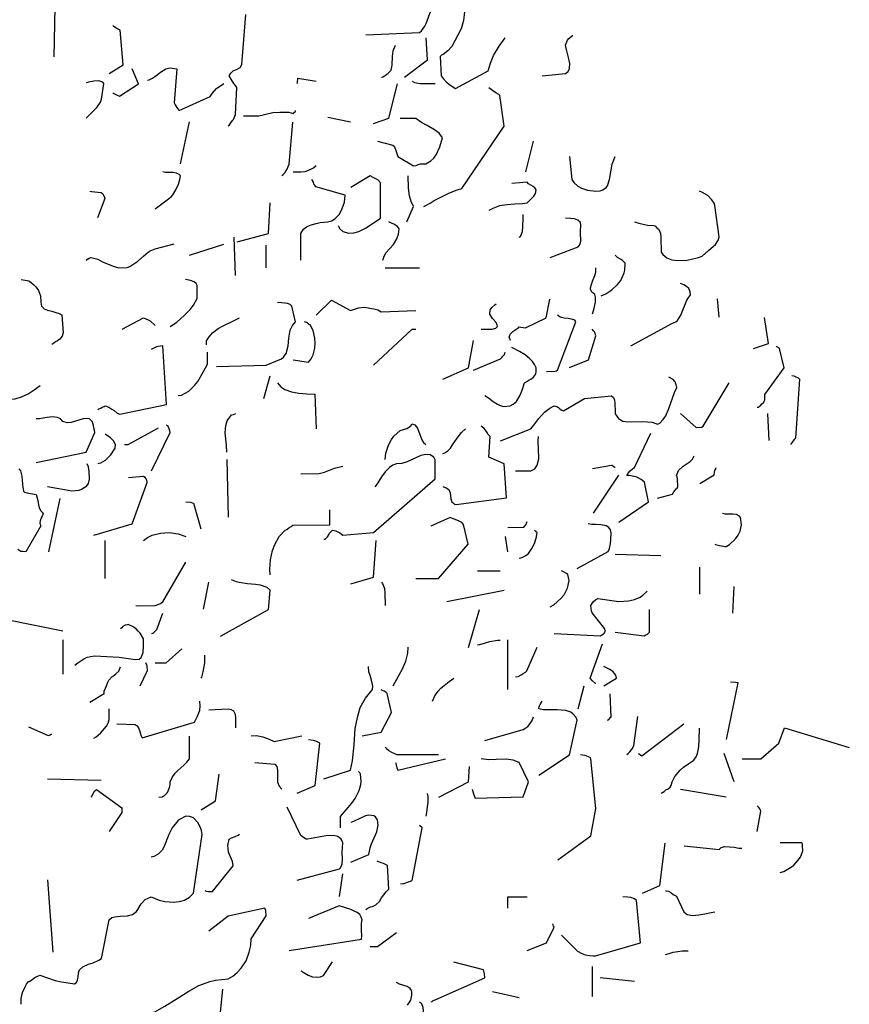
# Model space of a CAD drawing. Header units: metres. Extents: x 104013 to 108981, y 427946 to 428479.
# Tile 197 of 256: x 108747.71 to 108750.84, y 428398.66 to 428402.36. Entities that reach past the tile are written whole.
import ezdxf

# ---------------------------------------------------------------- set-up
doc = ezdxf.new("R2010")
doc.units = ezdxf.units.M
doc.layers.add('N-WE-GR-BOOM-SD', color=90, linetype='Continuous', lineweight=25)

# ---------------------------------------------------------------- blocks, each defined once
blk = doc.blocks.new('SGR-BOOM_S02_G_ZIJ-D')
at = {"flags": 128}
for points in [[(1.7315, 8.8152), (1.727, 8.7829), (1.7181, 8.7518), (1.6836, 8.6851), (1.6681, 8.6684), (1.6503, 8.6551), (1.6447, 8.6517), (1.6392, 8.6473), (1.6436, 8.5739), (1.6503, 8.5639), (1.6625, 8.5516), (1.6759, 8.5405), (1.697, 8.5272), (1.8204, 8.5928), (1.8293, 8.6217), (1.8405, 8.6506), (1.8616, 8.6862), (1.8849, 8.7173)], [(1.36, 8.7285), (1.5613, 8.7374), (1.5691, 8.744), (1.5813, 8.7618), (1.5869, 8.7718), (1.6047, 8.8196), (1.6036, 8.8297), (1.5958, 8.8497), (1.5913, 8.8619), (1.5969, 8.8775), (1.6036, 8.9053), (1.6047, 8.9153), (1.6036, 8.9253), (1.5991, 8.9364), (1.5958, 8.9386), (1.5925, 8.942), (1.5869, 8.9453), (1.5769, 8.9487), (1.5624, 8.9431), (1.5546, 8.9364), (1.5413, 8.9164), (1.5291, 8.8986), (1.5191, 8.8919)], [(0.1857, 8.6462), (0.1901, 8.833)], [(0.8407, 8.3859), (0.8462, 8.3904), (0.8518, 8.3971), (0.8574, 8.4059), (0.8607, 8.4104), (0.8685, 8.4282), (0.874, 8.5305), (0.8685, 8.5383), (0.8629, 8.5461), (0.8529, 8.5616), (0.8451, 8.5739), (0.8507, 8.585), (0.8596, 8.5928), (0.8752, 8.5995), (0.8863, 8.6061), (0.8929, 8.6172), (0.9074, 8.8052)], [(0.3936, 8.5828), (0.4459, 8.6161), (0.4348, 8.7462), (0.4214, 8.7529), (0.4125, 8.7585), (0.407, 8.764)], [(1.5057, 8.5694), (1.5913, 8.635), (1.5869, 8.7173)], [(2.0239, 8.5739), (2.1118, 8.5828), (2.1218, 8.5906), (2.1263, 8.6017), (2.1274, 8.6206), (2.1229, 8.6428), (2.1151, 8.674), (2.1118, 8.6895), (2.1196, 8.7084), (2.124, 8.7151), (2.1396, 8.7273)], [(1.419, 8.5694), (1.4234, 8.5705), (1.4301, 8.5739), (1.4379, 8.5794), (1.4434, 8.5839), (1.4546, 8.5961), (1.459, 8.6139), (1.4601, 8.6484), (1.4623, 8.6684), (1.4712, 8.6895)], [(0.407, 8.5105), (0.4103, 8.5083), (0.4203, 8.5027), (0.4325, 8.4983), (0.5037, 8.5438), (0.4792, 8.6006)], [(0.5371, 8.5583), (0.5437, 8.5594), (0.556, 8.565), (0.5738, 8.5783), (0.586, 8.5883), (0.606, 8.6006), (0.6216, 8.6039), (0.6483, 8.6006), (0.6383, 8.4727), (0.6416, 8.4649), (0.6505, 8.4515), (0.6572, 8.4438), (0.7728, 8.496), (0.7806, 8.5083), (0.7973, 8.5261), (0.8251, 8.545)], [(1.1009, 8.545), (1.102, 8.5483), (1.1031, 8.5661), (1.1732, 8.5539)], [(0.3069, 8.4148), (0.3224, 8.4315), (0.3391, 8.4471), (0.3469, 8.4549), (0.3603, 8.4749), (0.3636, 8.4871), (0.3725, 8.5438), (0.3714, 8.5472), (0.3658, 8.5516), (0.3547, 8.555), (0.3358, 8.5539), (0.3158, 8.5505), (0.3069, 8.5483)], [(1.3889, 8.3948), (1.4457, 8.4148), (1.479, 8.5438)], [(1.5346, 8.5539), (1.5435, 8.5494), (1.5647, 8.5461), (1.6203, 8.545)], [(1.578, 8.0823), (1.6014, 8.0946), (1.6169, 8.1046), (1.6703, 8.1313), (1.7003, 8.1435), (1.7215, 8.1502), (1.8805, 8.3848), (1.8649, 8.5005), (1.8605, 8.5038), (1.8494, 8.5105), (1.8371, 8.5194), (1.8316, 8.5227), (1.8227, 8.5294)], [(0.8985, 8.4237), (0.9563, 8.4237), (0.9786, 8.4282), (1.0097, 8.436), (1.0353, 8.4382), (1.0698, 8.4371), (1.0876, 8.4326), (1.0909, 8.4371), (1.0942, 8.4404), (1.0953, 8.4438)], [(1.2166, 8.4193), (1.3022, 8.4015)], [(0.6616, 8.2425), (0.695, 8.4015)], [(1.0431, 8.1991), (1.0486, 8.2035), (1.0542, 8.2091), (1.0598, 8.218), (1.0631, 8.2225), (1.0675, 8.2325), (1.0709, 8.2414), (1.0853, 8.4004)], [(1.4034, 8.3281), (1.4612, 8.3136), (1.4668, 8.3092), (1.4712, 8.297), (1.4801, 8.2703), (1.5391, 8.2358), (1.5491, 8.2369), (1.5569, 8.2402), (1.5658, 8.2425), (1.5858, 8.2436), (1.6047, 8.2547), (1.6158, 8.2647), (1.6247, 8.2769), (1.6381, 8.307), (1.6481, 8.3414), (1.6358, 8.3581), (1.618, 8.3715), (1.5902, 8.387), (1.5691, 8.3993), (1.548, 8.4137), (1.489, 8.4137)], [(1.9628, 8.2124), (1.9917, 8.3281)], [(2.1263, 8.2703), (2.1352, 8.1846), (2.1429, 8.1724), (2.1585, 8.1591), (2.1719, 8.1513), (2.1941, 8.1435), (2.2264, 8.1402), (2.2419, 8.1413), (2.2519, 8.1446), (2.2642, 8.1546), (2.2697, 8.1602), (2.2775, 8.1846), (2.282, 8.2124), (2.2875, 8.2414), (2.2986, 8.2703)], [(1.0865, 8.2124), (1.1143, 8.2124), (1.1309, 8.2147), (1.1476, 8.2202), (1.1632, 8.228), (1.1721, 8.2369)], [(0.566, 8.0734), (0.626, 8.119), (0.6327, 8.1268), (0.6438, 8.1457), (0.6538, 8.1668), (0.6594, 8.1846), (0.6616, 8.198), (0.6572, 8.2035), (0.6472, 8.208), (0.6338, 8.2102), (0.6049, 8.2102), (0.5949, 8.2124)], [(1.2555, 8.01), (1.2566, 8.0089), (1.2577, 8.0056), (1.2611, 8), (1.2733, 7.9878), (1.2955, 7.9822), (1.3144, 7.9834), (1.3333, 7.9878), (1.3589, 8.0011), (1.3834, 8.0178), (1.4145, 8.039), (1.4145, 8.1713), (1.4045, 8.1824), (1.4001, 8.1858), (1.3878, 8.1913), (1.3756, 8.198), (1.3033, 8.1546)], [(1.5146, 8.0245), (1.5391, 8.0823), (1.5302, 8.1012), (1.5246, 8.1224), (1.5202, 8.1513), (1.5191, 8.198)], [(1.1143, 7.881), (1.1143, 7.9811), (1.1254, 7.9967), (1.1365, 8.0056), (1.1498, 8.0123), (1.1721, 8.0189), (1.1877, 8.0223), (1.2155, 8.0245), (1.231, 8.0289), (1.2444, 8.0367), (1.2599, 8.0534), (1.2711, 8.0745), (1.2788, 8.099), (1.2822, 8.1257), (1.171, 8.1568), (1.1676, 8.1624), (1.1643, 8.1668), (1.1621, 8.1735), (1.1565, 8.1835)], [(1.8238, 8.069), (1.8393, 8.0768), (1.8638, 8.0857), (1.8916, 8.0901), (1.9205, 8.0923), (1.9494, 8.0934), (1.9672, 8.0957), (1.9806, 8.1101), (1.9928, 8.1213), (1.9984, 8.1313), (2.0006, 8.1446), (1.9961, 8.1524), (1.9895, 8.158), (1.9728, 8.168), (1.9672, 8.1735), (1.9094, 8.1691)], [(0.3202, 8.1402), (0.3269, 8.139), (0.3625, 8.1357), (0.3691, 8.1301), (0.3714, 8.1257), (0.3758, 8.1168), (0.3769, 8.1124), (0.3491, 8.0401)], [(2.372, 8.0245), (2.3876, 8.0201), (2.421, 8.0123), (2.4443, 8.0112), (2.4488, 8.01), (2.4532, 8.0045), (2.4566, 8), (2.4621, 7.9978), (2.4688, 7.9822), (2.471, 7.9656), (2.4721, 7.9111), (2.4777, 7.9022), (2.4933, 7.8888), (2.5122, 7.8822), (2.5344, 7.8788), (2.57, 7.8799), (2.6122, 7.8899), (2.6267, 7.8955), (2.6501, 7.9166), (2.669, 7.9333), (2.6768, 7.94), (2.6823, 7.9489), (2.6879, 7.9567), (2.6901, 7.9678), (2.6745, 8.0857), (2.6712, 8.0946), (2.6623, 8.1079), (2.6478, 8.1235), (2.6278, 8.1357), (2.6167, 8.1402)], [(0.8752, 7.9489), (0.993, 7.9811), (0.9997, 8.0968)], [(1.9372, 7.9667), (1.9417, 7.97), (1.9494, 7.9889), (1.9506, 8.0056), (1.9517, 8.0401), (1.9517, 8.0523)], [(1.4234, 7.881), (1.429, 7.8955), (1.4368, 7.9088), (1.4635, 7.94), (1.4768, 7.9611), (1.4824, 7.9778), (1.4846, 7.9989), (1.479, 8.0067), (1.4712, 8.0123), (1.4657, 8.0156), (1.459, 8.0189), (1.4457, 8.0245)], [(2.054, 7.8899), (2.1596, 7.93), (2.1652, 7.9378), (2.1696, 7.9522), (2.1685, 7.9856), (2.1696, 8.0145), (2.1674, 8.0234), (2.1585, 8.0312), (2.1452, 8.0356), (2.1307, 8.0378), (2.1118, 8.039)], [(0.3069, 7.881), (0.3113, 7.8844), (0.318, 7.8877), (0.3258, 7.891), (0.3502, 7.8844), (0.368, 7.8744), (0.4081, 7.8577), (0.4292, 7.8521), (0.4603, 7.8532), (0.4703, 7.8566), (0.5015, 7.8766), (0.5226, 7.8955), (0.5393, 7.91), (0.5471, 7.9155), (0.566, 7.9233), (0.6383, 7.9422)], [(0.6961, 7.8988), (0.8251, 7.9411)], [(0.8685, 7.8232), (0.864, 7.9667)], [(0.9841, 7.851), (0.9841, 7.9366)], [(2.2464, 7.7465), (2.2631, 7.7531), (2.2864, 7.7687), (2.3075, 7.7887), (2.3198, 7.8043), (2.332, 7.8332), (2.3353, 7.8432), (2.3364, 7.8688), (2.3331, 7.8733), (2.3264, 7.8788), (2.3187, 7.8844), (2.3075, 7.891), (2.2986, 7.8988)], [(1.4323, 7.851), (1.5613, 7.851)], [(2.213, 7.6786), (2.2186, 7.6942), (2.2252, 7.722), (2.2252, 7.7409), (2.2219, 7.7509), (2.2108, 7.7598), (2.2063, 7.7709), (2.2052, 7.7765), (2.213, 7.801), (2.2219, 7.8221), (2.2264, 7.8354), (2.2264, 7.851)], [(0.0611, 7.8076), (0.0845, 7.8043), (0.0933, 7.801), (0.1089, 7.7876), (0.1167, 7.7798), (0.1267, 7.7665), (0.1345, 7.7465), (0.1356, 7.722), (0.1378, 7.7076), (0.1478, 7.6975), (0.1612, 7.692), (0.1768, 7.6886), (0.1923, 7.6831), (0.2046, 7.6797), (0.2146, 7.6742), (0.2201, 7.6064), (0.2157, 7.5941), (0.2068, 7.583), (0.1979, 7.5763), (0.1912, 7.573), (0.1845, 7.5674), (0.1768, 7.563)], [(0.6227, 7.6308), (0.6483, 7.6475), (0.6772, 7.6731), (0.6983, 7.6953), (0.7106, 7.7109), (0.7239, 7.7365), (0.7239, 7.7854), (0.7206, 7.7921), (0.7128, 7.7987), (0.6994, 7.8043), (0.6805, 7.8076)], [(2.3576, 7.5574), (2.5144, 7.643), (2.5277, 7.6486), (2.5333, 7.6531), (2.5455, 7.6731), (2.5689, 7.7298), (2.5822, 7.7498), (2.5811, 7.7609), (2.5755, 7.7732), (2.5678, 7.7809), (2.5578, 7.7876), (2.5444, 7.7932)], [(0.7973, 7.4807), (0.9841, 7.4851), (1.042, 7.5096), (1.0498, 7.5152), (1.0598, 7.5296), (1.0675, 7.5574), (1.0698, 7.5874), (1.0753, 7.6164), (1.0831, 7.6342), (1.0953, 7.6486), (1.0809, 7.7076), (1.0742, 7.7131), (1.0642, 7.7176), (1.0542, 7.7187), (1.042, 7.7198), (1.0264, 7.7209)], [(1.1732, 7.6731), (1.2299, 7.7298), (1.3022, 7.6909), (1.3322, 7.7009), (1.3534, 7.7031), (1.3901, 7.6975), (1.4045, 7.6931), (1.4179, 7.6864), (1.548, 7.6909)], [(1.7937, 7.6208), (1.836, 7.6208), (1.8494, 7.6241), (1.8538, 7.6297), (1.8549, 7.633), (1.8505, 7.6453), (1.8371, 7.6608), (1.8271, 7.6775), (1.8282, 7.6931), (1.8338, 7.702), (1.846, 7.712), (1.8505, 7.7164)], [(1.905, 7.5774), (1.905, 7.5785), (1.9027, 7.5819), (1.9016, 7.5874), (1.8994, 7.5908), (1.9038, 7.6019), (1.9127, 7.6119), (1.9205, 7.6175), (1.9261, 7.6208), (1.9328, 7.6241), (1.9372, 7.6297), (1.9439, 7.6286), (1.9606, 7.6253), (2.0384, 7.6631), (2.0529, 7.7342)], [(2.6834, 7.7354), (2.689, 7.6653)], [(2.0395, 7.4618), (2.0718, 7.4629), (2.0773, 7.464), (2.0818, 7.4662), (2.1507, 7.6486), (2.1463, 7.6542), (2.1396, 7.6575), (2.1218, 7.6608), (2.1062, 7.662), (2.0918, 7.6664), (2.0818, 7.6731)], [(0.4414, 7.6208), (0.5226, 7.6631), (0.5404, 7.6564), (0.5471, 7.6519), (0.566, 7.6342)], [(0.7595, 7.5619), (0.7595, 7.5763), (0.7695, 7.5919), (0.7817, 7.6064), (0.804, 7.623), (0.8218, 7.633), (0.8663, 7.6542), (0.884, 7.6631)], [(1.0865, 7.5051), (1.1432, 7.4963), (1.1532, 7.5085), (1.161, 7.5241), (1.1676, 7.5496), (1.1687, 7.5674), (1.1676, 7.5863), (1.161, 7.6152), (1.1498, 7.6364), (1.1476, 7.6375), (1.1443, 7.6408), (1.1365, 7.6453), (1.1287, 7.6486)], [(2.8191, 7.5485), (2.8758, 7.5663), (2.8614, 7.6642)], [(1.3889, 7.4851), (1.5346, 7.6208), (1.548, 7.6208)], [(2.1263, 7.4762), (2.1985, 7.5051), (2.2264, 7.5952), (2.2252, 7.5997), (2.223, 7.6052), (2.2208, 7.6108), (2.2175, 7.6141), (2.2119, 7.6208)], [(1.6492, 7.4329), (1.7459, 7.4751), (1.7648, 7.5774)], [(0.3502, 7.3172), (0.3547, 7.3205), (0.3614, 7.3239), (0.3669, 7.3272), (0.3736, 7.3294), (0.378, 7.3317), (0.3914, 7.3272), (0.4036, 7.3194), (0.4114, 7.3139), (0.4236, 7.3039), (0.4337, 7.3005), (0.6094, 7.3372), (0.5949, 7.5574), (0.586, 7.5563), (0.5771, 7.5552), (0.5716, 7.5541), (0.5582, 7.5485), (0.5515, 7.5441)], [(0.6527, 7.3706), (0.665, 7.3728), (0.6928, 7.3873), (0.715, 7.4084), (0.7272, 7.424), (0.7484, 7.4607), (0.7639, 7.4885), (0.7639, 7.5341)], [(1.7648, 7.4662), (1.8671, 7.5085), (1.8716, 7.514), (1.876, 7.5185), (1.8816, 7.5252), (1.8849, 7.5341)], [(1.8082, 7.3706), (1.8215, 7.3628), (1.8393, 7.3483), (1.8549, 7.3383), (1.866, 7.3328), (1.8794, 7.3294), (1.9038, 7.3317), (1.915, 7.3383), (1.9205, 7.3428), (1.9272, 7.3483), (1.9405, 7.3717), (1.9483, 7.3906), (1.9572, 7.4184), (1.9683, 7.4251), (1.975, 7.4295), (1.9806, 7.4329), (1.9906, 7.4406), (1.9984, 7.4495), (1.9995, 7.4529), (2.0006, 7.4607), (2.0006, 7.4751), (1.995, 7.4874), (1.9873, 7.4985), (1.9772, 7.5096), (1.9594, 7.5241), (1.9383, 7.5363), (1.9094, 7.5519)], [(2.8336, 7.3272), (2.8369, 7.3272), (2.8413, 7.3294), (2.8469, 7.335), (2.8502, 7.3383), (2.8591, 7.3461), (2.8614, 7.3517), (2.8625, 7.355), (2.8625, 7.375), (2.9348, 7.4751), (2.9181, 7.5474), (2.9147, 7.5507), (2.9103, 7.553), (2.9081, 7.5541), (2.9058, 7.5563)], [(0.9752, 7.3595), (0.9997, 7.4451)], [(1.0275, 7.4184), (1.0397, 7.4039), (1.0542, 7.3939), (1.0798, 7.385), (1.1076, 7.3795), (1.1376, 7.3773), (1.1676, 7.3761), (1.1721, 7.246)], [(1.8671, 7.2004), (1.9806, 7.2449), (1.9928, 7.2594), (2.0106, 7.2838), (2.0328, 7.3083), (2.0529, 7.3239), (2.0684, 7.3317), (2.0784, 7.3294), (2.0851, 7.3261), (2.0907, 7.3205), (2.0951, 7.3172), (2.104, 7.3128), (2.183, 7.3595), (2.2853, 7.3695), (2.292, 7.3639), (2.2964, 7.3539), (2.2975, 7.3406), (2.2986, 7.3105), (2.2986, 7.3016), (2.3109, 7.2838), (2.3276, 7.2749), (2.3465, 7.2716), (2.4032, 7.2727), (2.4376, 7.2705), (2.4577, 7.2627), (2.4666, 7.2672), (2.4799, 7.2805), (2.4899, 7.295), (2.501, 7.3217), (2.5222, 7.3817), (2.5311, 7.4017), (2.5288, 7.4117), (2.5244, 7.4229), (2.5166, 7.4318), (2.501, 7.4406)], [(2.5444, 7.3027), (2.6034, 7.2505), (2.6234, 7.2516), (2.63, 7.2549), (2.7279, 7.4184)], [(2.9637, 7.4462), (2.9715, 7.4451), (2.977, 7.4429), (2.9881, 7.4373), (2.9926, 7.4329), (2.9781, 7.2104), (2.9737, 7.2071), (2.9692, 7.2004), (2.9626, 7.1915), (2.9592, 7.1871)], [(0.0022, 7.3595), (0.0211, 7.3572), (0.0389, 7.3584), (0.0633, 7.3661), (0.0878, 7.3773), (0.1111, 7.3917), (0.1334, 7.4084)], [(0.8362, 7.1582), (0.8351, 7.1838), (0.8296, 7.2305), (0.8318, 7.2583), (0.8373, 7.2761), (0.854, 7.2983), (0.8607, 7.2994), (0.864, 7.3005), (0.8674, 7.3016), (0.8685, 7.3027)], [(2.8725, 7.3027), (2.8769, 7.2015)], [(0.1178, 7.1193), (0.3058, 7.1571), (0.3391, 7.2316), (0.338, 7.2405), (0.3358, 7.2494), (0.3336, 7.2583), (0.3313, 7.2672), (0.3291, 7.2727), (0.3202, 7.2816), (0.3147, 7.2838), (0.2946, 7.2827), (0.2502, 7.2694), (0.2346, 7.2683), (0.219, 7.2727), (0.2101, 7.2827), (0.1979, 7.2883), (0.179, 7.2905), (0.1512, 7.2872), (0.1312, 7.2827), (0.1178, 7.2827)], [(0.4503, 7.1871), (0.4648, 7.1871), (0.5793, 7.2494)], [(0.5526, 7.087), (0.6227, 7.2316), (0.6216, 7.2382), (0.6194, 7.2449), (0.6149, 7.2538), (0.6094, 7.2594)], [(1.4323, 7.1304), (1.4345, 7.1537), (1.4445, 7.1838), (1.4557, 7.2049), (1.4657, 7.2182), (1.489, 7.2394), (1.5146, 7.2471), (1.5235, 7.2527), (1.5302, 7.2583), (1.5335, 7.2638), (1.5446, 7.2605), (1.5546, 7.2483), (1.5702, 7.2038), (1.5769, 7.1938), (1.5858, 7.1871)], [(1.6492, 7.0281), (1.6525, 7.0269), (1.6592, 7.0247), (1.6625, 7.0236), (1.6725, 7.0169), (1.677, 7.0047), (1.6781, 6.9936), (1.6792, 6.9814), (1.6836, 6.9702), (1.6892, 6.9658), (1.6937, 6.9624), (1.7003, 6.9602), (1.8894, 6.9858), (1.8805, 7.1137), (1.8227, 7.1393), (1.8282, 7.216), (1.8193, 7.226), (1.816, 7.2316), (1.8104, 7.2405), (1.8038, 7.2483), (1.7937, 7.2549)], [(1.6492, 7.1526), (1.657, 7.1548), (1.6681, 7.1626), (1.6781, 7.1726), (1.6859, 7.1849), (1.7037, 7.2104), (1.7203, 7.2316), (1.7348, 7.2449)], [(2.3131, 6.8935), (2.4243, 6.9702), (2.4087, 7.0447), (2.3965, 7.0548), (2.3798, 7.0636), (2.3531, 7.0692), (2.342, 7.0703), (2.3476, 7.0781), (2.3554, 7.087), (2.3643, 7.0948), (2.3709, 7.1003), (2.4332, 7.2293)], [(0.3502, 7.1148), (0.3614, 7.117), (0.3792, 7.1281), (0.3992, 7.1482), (0.4159, 7.1726), (0.417, 7.1849), (0.4103, 7.1993), (0.3981, 7.2116), (0.378, 7.226)], [(1.9239, 7.087), (1.9806, 7.087), (1.9961, 7.0948), (2.005, 7.1081), (2.0106, 7.1326), (2.0095, 7.1704), (2.0084, 7.1982), (2.0095, 7.216)], [(0.053, 7.0945), (0.0586, 7.0878), (0.0641, 7.0678), (0.0652, 7.0522), (0.0664, 7.0377), (0.0686, 7.0177), (0.0708, 7.011), (0.0741, 7.0066), (0.083, 7.0044), (0.1175, 6.9977), (0.1208, 6.9899), (0.1242, 6.9755), (0.1264, 6.9588), (0.1297, 6.9477), (0.1353, 6.9365), (0.1442, 6.9276), (0.142, 6.9187), (0.1386, 6.9132), (0.1331, 6.8987), (0.132, 6.8921), (0.1331, 6.8854), (0.1353, 6.8798), (0.0797, 6.782), (0.0664, 6.7831), (0.0608, 6.7842), (0.0486, 6.7909)], [(0.8362, 7.1304), (0.8407, 6.9135)], [(1.201, 6.8301), (1.2066, 6.8301), (1.2099, 6.8334), (1.2155, 6.839), (1.2221, 6.849), (1.2232, 6.8523), (1.2344, 6.8635), (1.2466, 6.8612), (1.2566, 6.8568), (1.2622, 6.8535), (1.2733, 6.8446), (1.3889, 6.8546), (1.6203, 7.057), (1.6203, 7.1293), (1.6158, 7.1382), (1.6025, 7.1482), (1.5858, 7.1493), (1.5669, 7.1448), (1.5157, 7.1215), (1.4957, 7.1148), (1.4757, 7.1137), (1.4612, 7.1081), (1.449, 7.1003), (1.4323, 7.0837), (1.419, 7.0648), (1.4023, 7.0381), (1.3934, 7.0269)], [(2.4577, 6.9847), (2.5144, 6.9991), (2.5199, 7.008), (2.5244, 7.0147), (2.5288, 7.0192), (2.5322, 7.0225), (2.5344, 7.0281), (2.5333, 7.0559), (2.5322, 7.0648), (2.53, 7.0703), (2.5366, 7.0881), (2.5544, 7.1048), (2.5811, 7.1226), (2.59, 7.1315), (2.5967, 7.1437)], [(0.1612, 7.0281), (0.1957, 7.0225), (0.2246, 7.0169), (0.2524, 7.0125), (0.2802, 7.0147), (0.2891, 7.0181), (0.3091, 7.0314), (0.3147, 7.0403), (0.3191, 7.0559), (0.318, 7.0848), (0.3147, 7.1026), (0.3102, 7.1137)], [(1.1143, 7.0759), (1.1843, 7.077), (1.2043, 7.0826), (1.2232, 7.0903), (1.2421, 7.097), (1.2733, 7.1048)], [(2.213, 7.0959), (2.2853, 7.1092), (2.2875, 7.1081), (2.2909, 7.1048), (2.2975, 7.1015), (2.2986, 7.1003)], [(2.6178, 7.0392), (2.6712, 7.0725), (2.6723, 7.0826), (2.6745, 7.0892), (2.6768, 7.0926), (2.679, 7.1003)], [(0.3347, 6.8457), (0.4792, 6.8879), (0.536, 7.0436), (0.5349, 7.0525), (0.5326, 7.057), (0.5282, 7.0625), (0.5226, 7.0659), (0.4659, 7.0614)], [(2.2175, 6.928), (2.3131, 7.0714)], [(0.1656, 6.7823), (0.2079, 6.9836)], [(0.6816, 6.9702), (0.6994, 6.9691), (0.705, 6.9669), (0.7106, 6.9658), (0.7384, 6.869)], [(0.9997, 6.6955), (0.9986, 6.7178), (1.0008, 6.7523), (1.0086, 6.7878), (1.0164, 6.8101), (1.0331, 6.8401), (1.0564, 6.8635), (1.062, 6.8668), (1.0698, 6.8724), (1.0787, 6.8779), (1.0842, 6.8824), (1.2244, 6.8835), (1.2244, 6.9402)], [(-0.1324, 6.928), (-0.0701, 6.7689), (0.001, 6.5287), (0.219, 6.4854)], [(1.548, 6.6822), (1.6336, 6.6822), (1.7448, 6.8112), (1.7281, 6.8857), (1.7215, 6.8924), (1.7159, 6.8957), (1.7059, 6.9002), (1.6992, 6.9035), (1.677, 6.9113), (1.6047, 6.879)], [(1.8949, 6.8746), (1.955, 6.8757), (1.9639, 6.8857), (1.965, 6.8902), (1.9672, 6.8968)], [(2.6745, 6.8112), (2.6768, 6.8101), (2.6912, 6.8068), (2.7068, 6.8034), (2.7123, 6.8023), (2.7168, 6.8023), (2.729, 6.8101), (2.7513, 6.8312), (2.7613, 6.8446), (2.7691, 6.8601), (2.7746, 6.8846), (2.7713, 6.9113), (2.7668, 6.9169), (2.7557, 6.9224), (2.7424, 6.9246), (2.7134, 6.9246), (2.7034, 6.9269)], [(1.9372, 6.7589), (1.9439, 6.76), (1.9472, 6.7612), (1.9506, 6.7623), (1.9517, 6.7634), (1.9628, 6.7689), (1.9717, 6.7767), (1.9873, 6.799), (1.9961, 6.8179), (2.0028, 6.839), (2.005, 6.8546), (2.0028, 6.8557), (2.0006, 6.859), (1.9984, 6.8601), (1.995, 6.8635)], [(2.1552, 6.72), (2.2719, 6.7834), (2.2775, 6.7945), (2.2808, 6.8134), (2.282, 6.8279), (2.2842, 6.8535), (2.2808, 6.8657), (2.2742, 6.8746), (2.2642, 6.8802), (2.2453, 6.8846), (2.2252, 6.8857), (2.2108, 6.8857), (2.1974, 6.8879)], [(0.378, 6.6822), (0.378, 6.8257)], [(0.5226, 6.8257), (0.5371, 6.8368), (0.5549, 6.8446), (0.586, 6.8523), (0.6194, 6.8546), (0.6527, 6.8501), (0.6816, 6.8401)], [(1.3033, 6.6622), (1.3889, 6.6866), (1.399, 6.8257)], [(1.8949, 6.7823), (1.886, 6.8401)], [(2.2986, 6.7734), (2.471, 6.7689)], [(0.4937, 6.5799), (0.5004, 6.5788), (0.566, 6.5799), (0.5838, 6.5866), (0.5949, 6.5943), (0.6816, 6.7434)], [(1.7804, 6.7111), (1.866, 6.7111)], [(2.054, 6.5754), (2.0673, 6.5832), (2.094, 6.6066), (2.1062, 6.621), (2.1196, 6.6455), (2.1252, 6.6744), (2.1207, 6.6967), (2.1151, 6.7011), (2.1018, 6.7078), (2.0962, 6.7111)], [(2.6178, 6.6233), (2.6178, 6.7245)], [(0.8118, 6.4653), (0.993, 6.5654), (0.9997, 6.6377), (0.9875, 6.6477), (0.963, 6.6566), (0.9441, 6.66), (0.9141, 6.6622), (0.8829, 6.6666), (0.8729, 6.6689), (0.854, 6.6766)], [(0.7484, 6.5665), (0.7684, 6.6677)], [(1.419, 6.6677), (1.4223, 6.6633), (1.4301, 6.6444), (1.4312, 6.6266), (1.4323, 6.5799)], [(1.6647, 6.5955), (1.8805, 6.6377)], [(2.7424, 6.5521), (2.7468, 6.6522)], [(2.0684, 6.4753), (2.243, 6.4665), (2.2519, 6.472), (2.2575, 6.4753), (2.2608, 6.4842), (2.2597, 6.4931), (2.2119, 6.5532), (2.2097, 6.5599), (2.2086, 6.5677), (2.2074, 6.5799), (2.2152, 6.5943), (2.2264, 6.6032), (2.233, 6.6066), (2.312, 6.5955), (2.3487, 6.5977), (2.372, 6.6032), (2.3932, 6.6121), (2.4032, 6.6188), (2.4187, 6.6344)], [(1.7459, 6.422), (1.7882, 6.5654)], [(2.2986, 6.4798), (2.4076, 6.4665), (2.4143, 6.4698), (2.4199, 6.472), (2.4276, 6.4798), (2.4276, 6.5654)], [(0.5526, 6.4753), (0.5571, 6.4765), (0.5615, 6.4787), (0.5727, 6.4898), (0.5949, 6.5521)], [(0.2635, 6.3552), (0.2746, 6.3652), (0.298, 6.3797), (0.3102, 6.3853), (0.338, 6.3908), (0.4303, 6.3853), (0.4926, 6.3775), (0.5059, 6.3786), (0.5137, 6.3842), (0.5215, 6.4031), (0.5226, 6.4275), (0.5226, 6.4553), (0.5104, 6.4765), (0.5026, 6.4842), (0.4948, 6.492), (0.4804, 6.5009), (0.4648, 6.5087), (0.4615, 6.5076), (0.4537, 6.5065), (0.4448, 6.5009), (0.4403, 6.4965), (0.4359, 6.4931)], [(0.2201, 6.3219), (0.2201, 6.4509)], [(1.7804, 6.432), (1.7893, 6.4342), (1.8104, 6.4398), (1.8271, 6.4453), (1.856, 6.4498), (1.866, 6.4498)], [(1.8949, 6.264), (1.8949, 6.4509)], [(0.566, 6.3652), (0.6082, 6.3652), (0.6672, 6.4175)], [(1.4623, 6.2785), (1.4835, 6.3163), (1.4979, 6.3419), (1.5102, 6.3708), (1.5179, 6.4008), (1.5191, 6.4231)], [(1.9239, 6.3119), (1.9339, 6.313), (1.945, 6.3197), (1.9528, 6.3241), (1.9606, 6.3297), (1.9661, 6.3341), (2.005, 6.4231)], [(2.2264, 6.2874), (2.2241, 6.2874), (2.213, 6.2974), (2.2041, 6.3074), (2.2508, 6.4364)], [(0.7395, 6.3074), (0.7417, 6.3108), (0.7473, 6.3308), (0.7528, 6.3641), (0.7539, 6.3819), (0.7539, 6.3931)], [(0.3202, 6.2162), (0.3736, 6.2496), (0.3747, 6.2574), (0.3825, 6.2774), (0.3881, 6.2919), (0.3914, 6.2996), (0.4025, 6.3119), (0.4103, 6.3174), (0.4181, 6.323), (0.4292, 6.333), (0.4359, 6.3497)], [(0.5093, 6.2785), (0.5371, 6.3363), (0.536, 6.353), (0.5349, 6.3564), (0.5315, 6.3641)], [(1.201, 5.9282), (1.3022, 5.9604), (1.31, 5.996), (1.3155, 6.0561), (1.32, 6.1173), (1.3278, 6.1584), (1.3389, 6.1962), (1.3578, 6.2318), (1.3845, 6.264), (1.3856, 6.2763), (1.3812, 6.2996), (1.3756, 6.3163), (1.3711, 6.3308), (1.37, 6.3508)], [(2.2564, 6.2785), (2.3042, 6.3074), (2.3009, 6.3185), (2.2909, 6.3308), (2.2808, 6.3386), (2.2564, 6.3508)], [(1.6102, 6.2207), (1.6191, 6.2407), (1.6325, 6.2585), (1.6425, 6.2696), (1.6736, 6.2941), (1.6914, 6.3063)], [(2.1596, 6.1918), (2.1819, 6.2774)], [(2.7179, 6.0761), (2.7624, 6.2896), (2.7513, 6.2907), (2.7324, 6.2919)], [(1.3456, 6.0894), (1.4179, 6.1039), (1.4568, 6.1773), (1.4401, 6.2496), (1.4345, 6.254), (1.429, 6.2585), (1.4245, 6.2596), (1.4179, 6.2629)], [(2.2697, 6.1484), (2.2731, 6.1495), (2.282, 6.1595), (2.2842, 6.1606), (2.2797, 6.2485)], [(0.3347, 6.0806), (0.3436, 6.0861), (0.3603, 6.0995), (0.3758, 6.1173), (0.3836, 6.1261), (0.3892, 6.1373), (0.3925, 6.1517), (0.3925, 6.1918)], [(0.4225, 6.135), (0.4904, 6.1328), (0.4982, 6.1273), (0.5037, 6.1195), (0.5082, 6.1061), (0.5126, 6.0917), (0.5171, 6.0828), (0.715, 6.1417), (0.725, 6.1617), (0.7339, 6.1851), (0.7361, 6.2029), (0.7339, 6.2207)], [(0.7684, 6.1873), (0.8407, 6.1918), (0.8529, 6.1895), (0.8618, 6.184), (0.8674, 6.1717), (0.8685, 6.1551), (0.8685, 6.1195)], [(2.0106, 5.9415), (2.1263, 6.0183), (2.1552, 6.1484), (2.1518, 6.1584), (2.1396, 6.1729), (2.1318, 6.1784), (2.1129, 6.1851), (2.0807, 6.1873), (2.0273, 6.1873), (2.0106, 6.1918), (2.0117, 6.1962), (2.0128, 6.1995), (2.0139, 6.2029), (2.0173, 6.2107), (2.0217, 6.2162), (2.0239, 6.2207)], [(1.8082, 6.0717), (1.9528, 6.1139), (1.9617, 6.1195), (1.9695, 6.125), (1.9784, 6.1362), (1.9861, 6.1473), (1.9917, 6.1617)], [(2.342, 6.0194), (2.3476, 6.0238), (2.3542, 6.0294), (2.3587, 6.0361), (2.3643, 6.0427), (2.3687, 6.0528), (2.3843, 6.1628)], [(0.0889, 6.1239), (0.1634, 6.0906), (0.1667, 6.0917), (0.1712, 6.0939), (0.1745, 6.0961), (0.1768, 6.0972)], [(2.3854, 6.0238), (2.3887, 6.0216), (2.3954, 6.0172), (2.3987, 6.0149), (2.5578, 6.135)], [(2.4721, 5.8737), (2.4766, 5.8759), (2.4832, 5.8804), (2.4899, 5.8859), (2.4977, 5.8904), (2.5055, 5.8971), (2.5099, 5.9026), (2.5133, 5.916), (2.5233, 5.9371), (2.5433, 5.9604), (2.5555, 5.9716), (2.5755, 5.986), (2.5945, 5.9983), (2.6034, 6.0105), (2.6089, 6.0238), (2.6134, 6.0483), (2.6156, 6.075), (2.6167, 6.1184)], [(2.7768, 6.0038), (2.8469, 6.0038), (2.9147, 6.0616), (2.9359, 6.1195), (3.1805, 6.0461)], [(0.5804, 5.8592), (0.5927, 5.8604), (0.596, 5.8626), (0.6016, 5.8648), (0.6094, 5.8726), (0.6127, 5.8759), (0.6205, 5.8948), (0.6227, 5.9048), (0.6227, 5.916), (0.6305, 5.9326), (0.6416, 5.9493), (0.6516, 5.9593), (0.6739, 5.9794), (0.6861, 5.9905), (0.6961, 6.0027), (0.6961, 6.0883)], [(0.9274, 6.0894), (0.9474, 6.0906), (0.9719, 6.0861), (0.9953, 6.0772), (1.0142, 6.0683), (1.1187, 6.0894)], [(1.1009, 5.8737), (1.1687, 5.9026), (1.1865, 6.0616), (1.1743, 6.0683), (1.1621, 6.0728), (1.1432, 6.075)], [(1.4323, 6.0472), (1.4379, 6.0416), (1.4445, 6.0361), (1.4479, 6.0327), (1.4557, 6.0283), (1.4679, 6.0227), (1.4746, 6.0194), (1.6336, 6.0194)], [(2.0829, 5.6235), (2.2074, 5.7136), (2.2264, 5.8159), (2.2074, 6.0038), (2.2041, 6.0083), (2.1863, 6.0161), (2.1752, 6.0172), (2.1685, 6.0183)], [(2.7468, 5.9171), (2.709, 6.0227)], [(0.9419, 5.9894), (1.0164, 5.9827), (1.0242, 5.9738), (1.0275, 5.9604), (1.0264, 5.9304), (1.0275, 5.9149), (1.0331, 5.9004), (1.0431, 5.8893)], [(1.4712, 5.9894), (1.4723, 5.9871), (1.4735, 5.9805), (1.4746, 5.9749), (1.4768, 5.9693), (1.4801, 5.9604), (1.6592, 6.0027)], [(1.6347, 5.8592), (1.7459, 5.916), (1.7504, 5.9749)], [(1.7604, 5.8893), (1.7626, 5.8804), (1.7648, 5.8715), (1.7715, 5.8548), (1.9528, 5.8604), (1.9717, 5.9171), (1.9372, 5.9894), (1.915, 5.9983), (1.8883, 6.0016), (1.8505, 6.0005), (1.8215, 5.9994), (1.7937, 6.0027)], [(0.7395, 5.8114), (0.7929, 5.8448), (0.8073, 5.9449)], [(1.2644, 5.7436), (1.2644, 5.7858), (1.3066, 5.8359), (1.3189, 5.8537), (1.3344, 5.8837), (1.3411, 5.9071), (1.3422, 5.9182), (1.34, 5.9471), (1.3367, 5.9493), (1.3356, 5.9515), (1.3322, 5.9549)], [(0.1612, 5.9282), (0.3625, 5.9226)], [(0.3247, 5.8592), (0.3291, 5.8637), (0.3324, 5.8726), (0.338, 5.8815), (0.3458, 5.8882), (0.4403, 5.8181), (0.4403, 5.8014), (0.3925, 5.7302)], [(1.5869, 5.787), (1.5891, 5.8014), (1.5925, 5.8225), (1.5947, 5.8392), (1.5947, 5.8615), (1.5913, 5.8726)], [(2.5444, 5.8893), (2.7168, 5.8604)], [(1.1009, 5.5467), (1.2599, 5.589), (1.2644, 5.5923), (1.2711, 5.6068), (1.2722, 5.6257), (1.2711, 5.6524), (1.2733, 5.6869), (1.2711, 5.6947), (1.2666, 5.7013), (1.2544, 5.7102), (1.2377, 5.7147), (1.2099, 5.7136), (1.181, 5.708), (1.1398, 5.7002), (1.1354, 5.7013), (1.1243, 5.7069), (1.1143, 5.7147), (1.0631, 5.8214)], [(2.8336, 5.7302), (2.8469, 5.8059), (2.8458, 5.8092), (2.8436, 5.8148), (2.8413, 5.8192), (2.8336, 5.8259)], [(0.0611, 5.0797), (0.0611, 5.1008), (0.0667, 5.1241), (0.0767, 5.1453), (0.0822, 5.1553), (0.0889, 5.1653), (0.0922, 5.1653), (0.0978, 5.1686), (0.1134, 5.1798), (0.1323, 5.1887), (0.1901, 5.1686), (0.2135, 5.1642), (0.239, 5.1597), (0.2624, 5.1564), (0.2691, 5.1597), (0.2724, 5.1653), (0.2768, 5.182), (0.278, 5.1975), (0.2813, 5.2087), (0.2935, 5.2198), (0.3147, 5.2298), (0.3324, 5.2354), (0.3547, 5.2454), (0.3636, 5.252), (0.3925, 5.3977), (0.4025, 5.4055), (0.4147, 5.4088), (0.4348, 5.4111), (0.4626, 5.4122), (0.4815, 5.4166), (0.4959, 5.4289), (0.5015, 5.4366), (0.5137, 5.4578), (0.5282, 5.4733), (0.5393, 5.4789), (0.5515, 5.4834), (0.5816, 5.4711), (0.6027, 5.4656), (0.6349, 5.4633), (0.6572, 5.4656), (0.6772, 5.4711), (0.695, 5.4822), (0.7106, 5.4978), (0.7428, 5.718), (0.7406, 5.7336), (0.7361, 5.7469), (0.7272, 5.7636), (0.7106, 5.7814), (0.7039, 5.7836), (0.6994, 5.7847), (0.6961, 5.7858), (0.6816, 5.787), (0.6583, 5.7747), (0.6516, 5.7703), (0.6305, 5.7436), (0.6183, 5.718), (0.5994, 5.6702), (0.5927, 5.6591), (0.5771, 5.6446), (0.5615, 5.6357), (0.5515, 5.6324)], [(1.3033, 5.6146), (1.3711, 5.6435), (1.3756, 5.668), (1.3812, 5.6835), (1.4012, 5.728), (1.4056, 5.7536), (1.4034, 5.7736), (1.3956, 5.7847), (1.3901, 5.7892), (1.3711, 5.7914), (1.3578, 5.7881), (1.3155, 5.7681), (1.3033, 5.7636)], [(1.4901, 5.5323), (1.5024, 5.5334), (1.5235, 5.5412), (1.5346, 5.5456), (1.5713, 5.7436), (1.5624, 5.7525)], [(0.755, 5.5078), (0.7584, 5.5056), (0.7673, 5.5034), (0.7817, 5.5034), (0.8596, 5.6001), (0.8574, 5.6168), (0.8429, 5.6513), (0.8396, 5.6769), (0.8451, 5.7002), (0.854, 5.7058), (0.8674, 5.7102), (0.8785, 5.7158), (0.884, 5.7191)], [(2.401, 5.4978), (2.4666, 5.5267), (2.4866, 5.6858)], [(2.5589, 5.6757), (2.6901, 5.6624), (2.6979, 5.6691), (2.7123, 5.6735), (2.7468, 5.6702), (2.7646, 5.6669), (2.7757, 5.6669)], [(2.9203, 5.5757), (2.9336, 5.579), (2.9592, 5.5935), (2.9715, 5.6024), (2.987, 5.6201), (2.997, 5.6335), (3.0059, 5.6568), (3.0048, 5.6757), (3.0037, 5.6824), (3.0015, 5.6869), (2.9203, 5.6869)], [(1.36, 5.4366), (1.3645, 5.44), (1.37, 5.4422), (1.3778, 5.4455), (1.3845, 5.4478), (1.3978, 5.4533), (1.4112, 5.4667), (1.419, 5.48), (1.4368, 5.5023), (1.4457, 5.5123), (1.4412, 5.6012), (1.4268, 5.609), (1.4179, 5.6112), (1.4023, 5.6179)], [(1.2599, 5.4845), (1.2733, 5.5701)], [(0.1816, 5.2752), (0.1618, 5.5481)], [(2.4877, 5.5078), (2.491, 5.5067), (2.4999, 5.5056), (2.5088, 5.5), (2.5177, 5.4923), (2.53, 5.4856), (2.5578, 5.4266), (2.57, 5.4177), (2.5911, 5.4133), (2.6134, 5.4155), (2.6367, 5.42), (2.6601, 5.4244), (2.6745, 5.4266)], [(1.0709, 5.2821), (1.3433, 5.3243), (1.3445, 5.3366), (1.3433, 5.3566), (1.3433, 5.3844), (1.3456, 5.3977), (1.3422, 5.4077), (1.3367, 5.4166), (1.3267, 5.4244), (1.3155, 5.43), (1.3033, 5.4355), (1.2588, 5.45), (1.1432, 5.4022)], [(1.8949, 5.4411), (1.8949, 5.4834), (1.9672, 5.4834)], [(2.0962, 5.3388), (2.1574, 5.2787), (2.173, 5.2698), (2.1863, 5.2654), (2.2019, 5.2632), (2.2163, 5.262), (2.2252, 5.262), (2.3943, 5.311), (2.3787, 5.47), (2.3709, 5.4767), (2.3576, 5.4811), (2.3465, 5.4822), (2.3276, 5.4834)], [(0.4937, 4.964), (0.5226, 5.0363), (0.5649, 5.0508), (0.6027, 5.0719), (0.6394, 5.0941), (0.6928, 5.1286), (0.7306, 5.1497), (0.7717, 5.1653), (0.7929, 5.1697), (0.8407, 5.1753), (0.8585, 5.1853), (0.8752, 5.1987), (0.8896, 5.2153), (0.9085, 5.2431), (0.9207, 5.2754), (0.9263, 5.2999), (0.9274, 5.3254), (0.9841, 5.4122), (0.983, 5.4322), (0.9797, 5.4411), (0.8407, 5.4111), (0.7684, 5.3544)], [(1.9672, 5.2821), (2.0395, 5.311), (2.0684, 5.3699), (2.0662, 5.3733), (2.0651, 5.3777), (2.064, 5.381), (2.0629, 5.3822)], [(1.3756, 5.2965), (1.4034, 5.2965), (1.4757, 5.3488)], [(2.4877, 5.2665), (2.5022, 5.2709), (2.5177, 5.2754), (2.5344, 5.2776), (2.5511, 5.2798), (2.5733, 5.281)], [(1.1143, 5.2053), (1.1232, 5.1998), (1.1421, 5.1887), (1.1587, 5.1831), (1.1765, 5.1809), (1.1888, 5.1831), (1.1999, 5.1875), (1.2344, 5.2387)], [(1.6058, 5.0886), (1.6091, 5.0897), (1.6136, 5.093), (1.6169, 5.0952), (1.6203, 5.0963), (1.8082, 5.1786), (1.8071, 5.1942), (1.8026, 5.2087), (1.6914, 5.2376)], [(2.213, 5.1086), (2.213, 5.222)], [(1.5168, 5.0763), (1.5291, 5.0941), (1.5335, 5.113), (1.5324, 5.1264), (1.5313, 5.1308), (1.5268, 5.1386), (1.5157, 5.1464), (1.4868, 5.1553), (1.4746, 5.1608)], [(2.2419, 5.1798), (2.3709, 5.1664)], [(0.7395, 4.9017), (0.7439, 4.9028), (0.7484, 4.9051), (0.7584, 4.914), (0.7639, 4.9195), (0.7773, 5.0063), (0.7817, 5.0096), (0.7917, 5.0252), (0.8029, 5.0407), (0.8118, 5.0496), (0.8207, 5.1364)], [(1.8371, 5.1275), (1.9372, 5.1052)], [(1.558, 4.9929), (1.5613, 5.0007), (1.5691, 5.0218), (1.5747, 5.0385), (1.5769, 5.0552), (1.5758, 5.0674), (1.5702, 5.0808), (1.5669, 5.083), (1.5658, 5.0852), (1.5624, 5.0886)]]:
    blk.add_lwpolyline(points, dxfattribs=at)

msp = doc.modelspace()

# ---------------------------------------------------------------- block references
at = {"layer": 'N-WE-GR-BOOM-SD'}
msp.add_blockref('SGR-BOOM_S02_G_ZIJ-D', (108747.6573, 428393.5789), dxfattribs=at)

doc.saveas('drawing.dxf')
